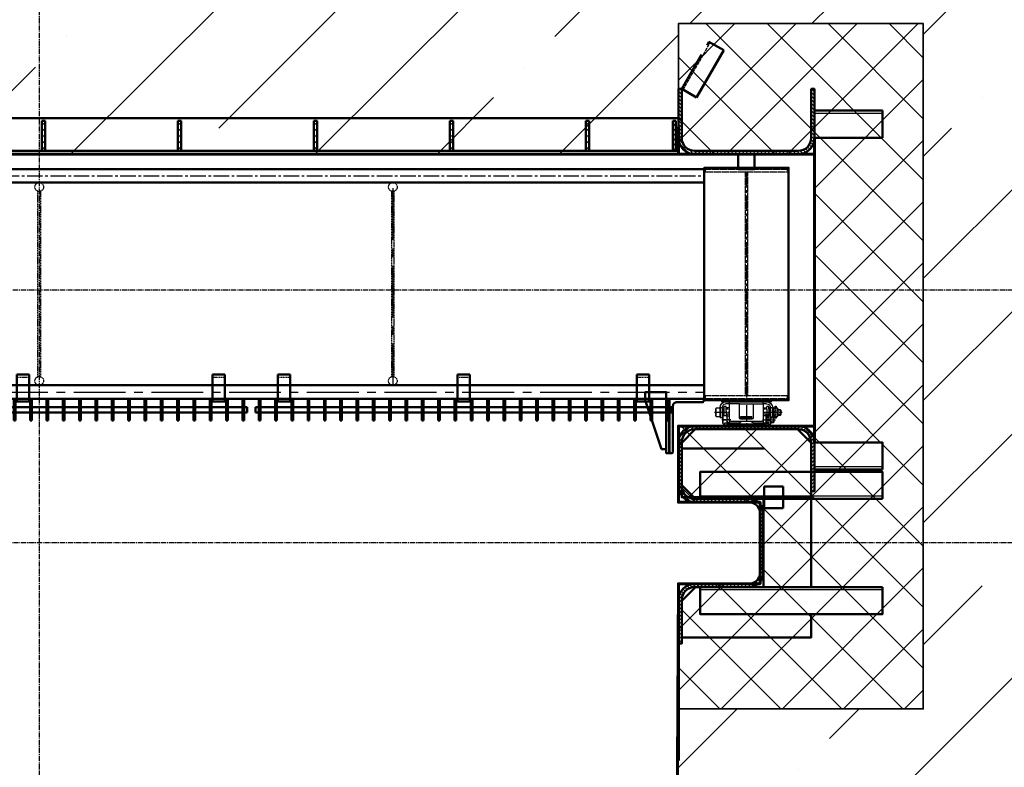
# Model space of a CAD drawing. Header units: millimetres. Extents: x -50096 to 615650, y 194565 to 243945.
# Tile 63 of 256: x 237197 to 240816, y 204538 to 207287. Entities that reach past the tile are written whole.
import ezdxf

# ---------------------------------------------------------------- set-up
doc = ezdxf.new("R2010")
doc.units = ezdxf.units.MM
for name, pattern in [('ACAD_ISO02W100', [15, 12, -3]), ('CENTER2', [28.575, 19.05, -3.175, 3.175, -3.175]), ('штриховая 04-2', [6, 4, -2])]:
    doc.linetypes.add(name, pattern=pattern)
for name, color, linetype, lineweight in [('ГТО-2_Бетон_060', 3, 'Continuous', 60), ('ГТО-2_Размеры_035', 2, 'Continuous', 35), ('ОЗиМ Линии', 7, 'Continuous', 25), ('ОЗиМ Металл', 1, 'Continuous', 50), ('ОЗиМ Металл штрих', 230, 'штриховая 04-2', 25), ('ОЗиМ Невидимый', 7, 'ACAD_ISO02W100', 25), ('ОЗиМ Размеры', 2, 'Continuous', 35), ('ОЗИМ_Штриховка', 252, 'Continuous', 18)]:
    doc.layers.add(name, color=color, linetype=linetype, lineweight=lineweight)
doc.layers.add('ГТО-2_Штриховка_018', color=7, linetype='Continuous', lineweight=18, true_color=0x6b6b6b)
doc.layers.add('ОЗиМ Оси', color=4, linetype='CENTER2')

# ---------------------------------------------------------------- blocks, each defined once
blk = doc.blocks.new('A$C09596088')
at = {"layer": 'ГТО-2_Штриховка_018'}
h = blk.add_hatch(dxfattribs=at)
h.set_pattern_fill('ANSI37', color=256, scale=50)
h.paths.add_polyline_path([(-2350, -730), (-2350, -370), (-2850, -370), (-2850, 0), (-2850, 370), (-2350, 370), (-2350, 470), (-2350, 730), (-3249.998957, 730), (-3249.998957, -730)])
h.paths.add_polyline_path([(-3249.998957, -3940), (-2350, -3940), (-2350, -3480), (-2650, -3480), (-2650, -3180), (-2350, -3180), (-2350, -2900), (-2850, -2900), (-2850, -1900), (-2350, -1900), (-2350, -1398.05927), (-2350, -1420), (-3249.998957, -1420)])
h.paths.add_polyline_path([(2850, -370), (2350, -370), (2350, -730), (3249.998957, -730), (3249.998957, 730), (2350, 730), (2350, 470), (2350, 370), (2850, 370), (2850, 0)])
h.paths.add_polyline_path([(2850, -1900), (2850, -2900), (2350, -2900), (2350, -3180), (2650, -3180), (2650, -3480), (2350, -3480), (2350, -3940), (3249.998957, -3940), (3249.998957, -1420), (2350, -1420), (2350, -1398.831811), (2350, -1900)])
at = {"layer": 'ГТО-2_Бетон_060'}
blk.add_lwpolyline([(2850, -1900), (2350, -1900), (2350, -1900), (-2350, -1900), (-2350, -1900), (-2850, -1900), (-2850, -2900), (-2350, -2900), (-2350, -3180), (-2650, -3180), (-2650, -3480), (-2350, -3480), (-2350, -4830.538949), (2343.308399, -4830), (2350, -3480), (2650, -3480), (2650, -3180), (2350, -3180), (2350, -2900), (2850, -2900)], close=True, dxfattribs=at)
at = {"layer": 'ГТО-2_Размеры_035'}
blk.add_lwpolyline([(2350, -1900), (2350, -1420), (3249.998957, -1420), (3249.998957, -3940), (2350, -3940)], dxfattribs=at)
blk = doc.blocks.new('Блок крепления панели ст')
at = {"layer": 'ОЗиМ Металл'}
for p, q in [((-16742.7, -79.6), (-16742.7, -179.6)), ((-16697.7, -79.6), (-16742.7, -79.6)), ((-16697.7, -79.6), (-16697.7, -179.6)), ((-16697.7, -179.6), (-16742.7, -179.6))]:
    blk.add_line(p, q, dxfattribs=at)
at = {"layer": 'ОЗиМ Металл штрих'}
blk.add_line((-16697.7, -89.6), (-16742.7, -89.6), dxfattribs=at)
blk = doc.blocks.new('ОЗиМ_Реш.план')
at = {"layer": 'ОЗиМ Металл'}
for p, q in [((17, 83.5), (17, 3.5)), ((17, 83.5), (23, 83.5)), ((23, 3.5), (23, 83.5)), ((77, 83.5), (77, 3.5)), ((77, 83.5), (83, 83.5)), ((83, 3.5), (83, 83.5)), ((137, 83.5), (137, 3.5)), ((137, 83.5), (143, 83.5)), ((143, 3.5), (143, 83.5)), ((197, 83.5), (197, 3.5)), ((197, 83.5), (203, 83.5)), ((203, 3.5), (203, 83.5)), ((257, 83.5), (257, 3.5)), ((257, 83.5), (263, 83.5)), ((263, 3.5), (263, 83.5)), ((317, 83.5), (317, 3.5)), ((317, 83.5), (323, 83.5)), ((323, 3.5), (323, 83.5)), ((377, 83.5), (377, 3.5)), ((377, 83.5), (383, 83.5)), ((383, 3.5), (383, 83.5)), ((437, 83.5), (437, 3.5)), ((437, 83.5), (443, 83.5)), ((443, 3.5), (443, 83.5)), ((497, 83.5), (497, 3.5)), ((497, 83.5), (503, 83.5)), ((503, 3.5), (503, 83.5)), ((557, 83.5), (557, 3.5)), ((557, 83.5), (563, 83.5)), ((563, 3.5), (563, 83.5)), ((617, 83.5), (617, 3.5)), ((617, 83.5), (623, 83.5)), ((623, 3.5), (623, 83.5)), ((677, 83.5), (677, 3.5)), ((677, 83.5), (683, 83.5)), ((683, 3.5), (683, 83.5)), ((737, 83.5), (737, 3.5)), ((737, 83.5), (743, 83.5)), ((743, 3.5), (743, 83.5)), ((797, 83.5), (797, 3.5)), ((797, 83.5), (803, 83.5)), ((803, 3.5), (803, 83.5)), ((857, 83.5), (857, 3.5)), ((857, 83.5), (863, 83.5)), ((863, 3.5), (863, 83.5)), ((917, 83.5), (917, 3.5)), ((917, 83.5), (923, 83.5)), ((923, 3.5), (923, 83.5)), ((977, 83.5), (977, 3.5)), ((977, 83.5), (983, 83.5)), ((983, 3.5), (983, 83.5)), ((1037, 83.5), (1037, 3.5)), ((1037, 83.5), (1043, 83.5)), ((1043, 3.5), (1043, 83.5)), ((1097, 83.5), (1097, 3.5)), ((1097, 83.5), (1103, 83.5)), ((1103, 3.5), (1103, 83.5)), ((1157, 83.5), (1157, 3.5)), ((1157, 83.5), (1163, 83.5)), ((1163, 3.5), (1163, 83.5)), ((1217, 83.5), (1217, 3.5)), ((1217, 83.5), (1223, 83.5)), ((1223, 3.5), (1223, 83.5)), ((1277, 83.5), (1277, 3.5)), ((1277, 83.5), (1283, 83.5)), ((1283, 3.5), (1283, 83.5)), ((1337, 83.5), (1337, 3.5)), ((1337, 83.5), (1343, 83.5)), ((1343, 3.5), (1343, 83.5)), ((1397, 83.5), (1397, 3.5)), ((1397, 83.5), (1403, 83.5)), ((1403, 3.5), (1403, 83.5)), ((1457, 83.5), (1457, 3.5)), ((1457, 83.5), (1463, 83.5)), ((1463, 3.5), (1463, 83.5)), ((1517, 83.5), (1517, 3.5)), ((1517, 83.5), (1523, 83.5)), ((1523, 3.5), (1523, 83.5)), ((5, 53.5), (17, 53.5)), ((5, 53.5), (5, 33.5)), ((23, 53.5), (77, 53.5)), ((83, 53.5), (137, 53.5)), ((143, 53.5), (197, 53.5)), ((203, 53.5), (257, 53.5)), ((263, 53.5), (317, 53.5)), ((323, 53.5), (377, 53.5)), ((383, 53.5), (437, 53.5)), ((443, 53.5), (497, 53.5)), ((503, 53.5), (557, 53.5)), ((563, 53.5), (617, 53.5)), ((623, 53.5), (677, 53.5)), ((683, 53.5), (737, 53.5)), ((743, 53.5), (797, 53.5)), ((803, 53.5), (857, 53.5)), ((863, 53.5), (917, 53.5)), ((923, 53.5), (977, 53.5)), ((983, 53.5), (1037, 53.5)), ((1043, 53.5), (1097, 53.5)), ((1103, 53.5), (1157, 53.5)), ((1163, 53.5), (1217, 53.5)), ((1223, 53.5), (1277, 53.5)), ((1283, 53.5), (1337, 53.5)), ((1343, 53.5), (1397, 53.5)), ((1403, 53.5), (1457, 53.5)), ((1463, 53.5), (1517, 53.5)), ((1535, 53.5), (1523, 53.5)), ((1535, 53.5), (1535, 33.5)), ((5, 33.5), (17, 33.5)), ((17, 3.5), (23, 3.5)), ((23, 33.5), (77, 33.5)), ((77, 3.5), (83, 3.5)), ((83, 33.5), (137, 33.5)), ((137, 3.5), (143, 3.5)), ((143, 33.5), (197, 33.5)), ((197, 3.5), (203, 3.5)), ((203, 33.5), (257, 33.5)), ((257, 3.5), (263, 3.5)), ((263, 33.5), (317, 33.5)), ((317, 3.5), (323, 3.5)), ((323, 33.5), (377, 33.5)), ((377, 3.5), (383, 3.5)), ((383, 33.5), (437, 33.5)), ((437, 3.5), (443, 3.5)), ((443, 33.5), (497, 33.5)), ((497, 3.5), (503, 3.5)), ((503, 33.5), (557, 33.5)), ((557, 3.5), (563, 3.5)), ((563, 33.5), (617, 33.5)), ((617, 3.5), (623, 3.5)), ((623, 33.5), (677, 33.5)), ((677, 3.5), (683, 3.5)), ((683, 33.5), (737, 33.5)), ((737, 3.5), (743, 3.5)), ((743, 33.5), (797, 33.5)), ((797, 3.5), (803, 3.5)), ((803, 33.5), (857, 33.5)), ((857, 3.5), (863, 3.5)), ((863, 33.5), (917, 33.5)), ((917, 3.5), (923, 3.5)), ((923, 33.5), (977, 33.5)), ((977, 3.5), (983, 3.5)), ((983, 33.5), (1037, 33.5)), ((1037, 3.5), (1043, 3.5)), ((1043, 33.5), (1097, 33.5)), ((1097, 3.5), (1103, 3.5)), ((1103, 33.5), (1157, 33.5)), ((1157, 3.5), (1163, 3.5)), ((1163, 33.5), (1217, 33.5)), ((1217, 3.5), (1223, 3.5)), ((1223, 33.5), (1277, 33.5)), ((1277, 3.5), (1283, 3.5)), ((1283, 33.5), (1337, 33.5)), ((1337, 3.5), (1343, 3.5)), ((1343, 33.5), (1397, 33.5)), ((1397, 3.5), (1403, 3.5)), ((1403, 33.5), (1457, 33.5)), ((1457, 3.5), (1463, 3.5)), ((1463, 33.5), (1517, 33.5)), ((1517, 3.5), (1523, 3.5)), ((1535, 33.5), (1523, 33.5))]:
    blk.add_line(p, q, dxfattribs=at)
at = {"layer": 'ОЗиМ Оси'}
for p, q in [((20, 0), (20, 86.7)), ((80, 0), (80, 86.7)), ((140, 0), (140, 86.7)), ((200, 0), (200, 86.7)), ((260, 0), (260, 86.7)), ((320, 0), (320, 86.7)), ((380, 0), (380, 86.7)), ((440, 0), (440, 86.7)), ((500, 0), (500, 86.7)), ((560, 0), (560, 86.7)), ((620, 0), (620, 86.7)), ((680, 0), (680, 86.7)), ((740, 0), (740, 86.7)), ((800, 0), (800, 86.7)), ((860, 0), (860, 86.7)), ((920, 0), (920, 86.7)), ((980, 0), (980, 86.7)), ((1040, 0), (1040, 86.7)), ((1100, 0), (1100, 86.7)), ((1160, 0), (1160, 86.7)), ((1220, 0), (1220, 86.7)), ((1280, 0), (1280, 86.7)), ((1340, 0), (1340, 86.7)), ((1400, 0), (1400, 86.7)), ((1460, 0), (1460, 86.7)), ((1520, 0), (1520, 86.7))]:
    blk.add_line(p, q, dxfattribs=at)
blk = doc.blocks.new('A$C4CA01584')
blk.add_line((58.9, 130.3), (62.4, 127.3))
at = {"layer": 'ОЗиМ Линии'}
for p, q in [((42.4, 146.1), (42.4, 130.3)), ((50.4, 146.1), (42.4, 146.1)), ((50.4, 130.3), (50.4, 146.1)), ((114.4, 180), (415, 180.2)), ((114.4, 164), (138.2, 164)), ((138.2, 164), (138.2, 180)), ((138.2, 164), (138.3, 44)), ((138.2, 164), (138.2, 134.4)), ((312.2, 164.1), (212.2, 164)), ((212.2, 164), (212.2, 60)), ((312.2, 60.1), (312.2, 164.1)), ((386.2, 164.1), (386.2, 180.2)), ((386.3, 44.1), (386.2, 164.1)), ((386.2, 164.1), (414.3, 164.1)), ((414.3, 164.1), (415, 164.1)), ((12.4, 120), (7.4, 115)), ((7.4, 85), (7.4, 115)), ((12.4, 80), (7.4, 85)), ((8.3, 115.9), (30.4, 115.9)), ((8.5, 83.9), (30.4, 83.9)), ((12.4, 120), (30.4, 120)), ((12.4, 80), (12.4, 120)), ((30.4, 80), (12.4, 80)), ((30.4, 127.3), (33.9, 130.3)), ((30.4, 73.3), (30.4, 127.3)), ((33.9, 70.3), (30.4, 73.3)), ((33.9, 130.3), (58.9, 130.3)), ((33.9, 100.3), (58.9, 100.3)), ((62.4, 73.3), (58.9, 70.3)), ((62.4, 63.2), (62.4, 137.1)), ((68.4, 137.1), (62.4, 137.1)), ((68.4, 137.1), (68.4, 137.1)), ((68.5, 64.9), (68.4, 134)), ((68.4, 134), (84.4, 134)), ((82.1, 72), (85.6, 75)), ((84.4, 134), (84.5, 75)), ((90.2, 120.5), (84.5, 120.5)), ((90.2, 80.5), (84.5, 80.5)), ((85.6, 75), (110.6, 75)), ((90.2, 75), (90.1, 137.5)), ((90.1, 137.5), (96.1, 137.5)), ((94.1, 90.8), (94.1, 75)), ((102.1, 90.8), (94.1, 90.8)), ((96.2, 123.8), (96.1, 143.1)), ((96.1, 143.1), (112.1, 143.1)), ((96.2, 123.8), (96.2, 91)), ((102.1, 75), (102.1, 90.8)), ((110.6, 75), (114.1, 72)), ((112.2, 123.8), (112.1, 143.1)), ((138.4, 134.9), (112.1, 134.9)), ((112.2, 123.8), (112.2, 108.1)), ((112.2, 107.8), (112.2, 75)), ((114.1, 82), (114.1, 20.4)), ((120.1, 82), (114.1, 82)), ((136.1, 90), (120.1, 90)), ((120.1, 90), (120.1, 13.9)), ((120.1, 74.2), (136.1, 74.2)), ((136.1, 24), (136.1, 90)), ((386.4, 134.9), (411.7, 135)), ((404.1, 90.1), (388.1, 90.1)), ((388.1, 90.1), (388.1, 24.1)), ((388.1, 73.8), (404.1, 73.8)), ((404.1, 20.5), (404.1, 90.1)), ((404.1, 72.9), (407.6, 75.9)), ((404.1, 13.9), (404.1, 72.9)), ((407.6, 75.9), (432.6, 75.9)), ((411.8, 108.7), (411.8, 143.7)), ((411.8, 143.7), (427.7, 143.7)), ((411.8, 108.7), (411.8, 76.1)), ((427.6, 137.5), (434.1, 137.5)), ((427.7, 143.7), (427.7, 76.1)), ((432.6, 75.9), (436.1, 72.9)), ((433.9, 81.2), (439.6, 81.2)), ((434.1, 137.5), (434.1, 101.1)), ((434.1, 121.2), (439.4, 121.2)), ((434.1, 101.1), (434.1, 74.6)), ((436.1, 72.9), (436.1, 18.9)), ((439.4, 134.7), (439.4, 60.8)), ((439.7, 134.3), (455.4, 134.3)), ((455.4, 134.8), (455.4, 60.8)), ((455.4, 128.1), (458.9, 131.1)), ((455.4, 74.1), (455.4, 128.1)), ((458.9, 71.1), (455.4, 74.1)), ((458.9, 131.1), (484, 131.1)), ((484, 101.1), (458.9, 101.1)), ((484, 131.1), (487.4, 128.1)), ((487.4, 74.1), (484, 71.1)), ((487.4, 128.1), (487.4, 74.1)), ((58.9, 70.3), (33.9, 70.3)), ((42.4, 62), (42.4, 70.1)), ((50.4, 70.3), (50.4, 62.4)), ((64.1, 64.9), (59.1, 59.9)), ((59.1, 29.9), (59.1, 59.9)), ((64.1, 24.9), (59.1, 29.9)), ((60, 60.8), (82.1, 60.8)), ((60.2, 28.8), (82.1, 28.8)), ((64.1, 64.9), (82.1, 64.9)), ((64.1, 24.9), (64.1, 64.9)), ((82.1, 24.9), (64.1, 24.9)), ((82.1, 18), (82.1, 72)), ((85.6, 15), (82.1, 18)), ((102.1, 15), (85.6, 15)), ((94.1, 6.6), (94.1, 14.8)), ((102.1, 0), (102.1, 18.4)), ((102.1, 15), (102.1, 7)), ((102.1, 7.5), (422.1, 7.6)), ((422.1, 0.1), (102.1, 0)), ((120.1, 20.4), (102.2, 20.4)), ((114.1, 72), (114.1, 20.4)), ((136.1, 24), (120.1, 24)), ((120.1, 13.9), (404.1, 13.9)), ((212.1, 24), (136.1, 24)), ((148.3, 34), (376.3, 34.1)), ((302.1, 70.7), (222.1, 70.7)), ((222.1, 56.6), (222.1, 70.6)), ((222.1, 56.6), (222.1, 50)), ((302.1, 64.3), (222.2, 64.2)), ((222.2, 55.4), (302.1, 55.4)), ((222.2, 50), (302.2, 50)), ((302.1, 55.4), (302.1, 70.7)), ((302.1, 50), (302.1, 55.4)), ((388.1, 24.1), (312.1, 24)), ((388.1, 24.1), (404.1, 24.1)), ((404.1, 20.5), (422.1, 20.5)), ((432.6, 45.9), (407.6, 45.9)), ((422.1, 20.5), (422.1, 0.1)), ((432.6, 15.9), (422.1, 15.9)), ((436.1, 18.9), (432.6, 15.9)), ((439.7, 60.8), (455.4, 60.8)), ((484, 71.1), (458.9, 71.1))]:
    blk.add_line(p, q, dxfattribs=at)
for centre, radius, start, end in [((114.4, 134), 46, 90.01384, 180.01384), ((114.4, 134), 30, 90.01384, 180.01384), ((409.4, 134.6), 30, 0.21337, 79.60443), ((409.4, 134.6), 46, 0.21337, 82.98353), ((64.6, 115.3), 34.2, 154.00602, 206.02166), ((64.6, 85.3), 34.2, 154.00602, 206.02166), ((28.2, 115.3), 34.2, 334.00602, 26.02166), ((28.2, 85.3), 34.2, 334.00602, 26.02166), ((116.3, 60), 34.2, 154.00602, 206.02166), ((79.9, 60), 34.2, 334.00602, 26.02166), ((438.3, 60.9), 34.2, 154.00602, 206.02166), ((401.9, 60.9), 34.2, 334.00602, 26.02166), ((489.6, 116.1), 34.2, 154.00602, 206.02166), ((489.6, 86.1), 34.2, 154.00602, 206.02166), ((453.2, 116.1), 34.2, 334.00602, 26.02166), ((453.2, 86.1), 34.2, 334.00602, 26.02166), ((46.4, 62.1), 4.01, 181.9023, 4.23628), ((116.3, 30), 34.2, 154.00602, 206.02166), ((98.1, 6.7), 4.01, 181.9023, 4.23628), ((79.9, 30), 34.2, 343.77782, 26.02166), ((148.3, 44), 10, 180.01384, 270.01384), ((212.1, 34), 10, 270.01384, 0.01384), ((222.2, 60), 10, 180.01383, 270.01383), ((312.1, 34), 10, 180.01384, 270.01384), ((302.2, 60), 10, 270.01384, 0.01384), ((376.3, 44.1), 10, 270.01384, 0.01384), ((438.3, 30.9), 34.2, 154.00602, 197.73668), ((401.9, 30.9), 34.2, 334.00602, 26.02166)]:
    blk.add_arc(centre, radius, start, end, dxfattribs=at)
at = {"layer": 'ОЗиМ Металл'}
for p, q in [((85.6, 45), (110.6, 45)), ((102.1, 18.4), (102.1, 20.4)), ((102.2, 20.4), (102.1, 20.4)), ((102.1, 20.4), (102.1, 20.4)), ((302.1, 34), (302.1, 34)), ((439.4, 60.8), (440.2, 60.8))]:
    blk.add_line(p, q, dxfattribs=at)
at = {"layer": 'ОЗиМ Металл штрих', "ltscale": 0.8}
for p, q in [((212.2, 164), (138.2, 164)), ((312.2, 164.1), (386.2, 164.1))]:
    blk.add_line(p, q, dxfattribs=at)
at = {"layer": 'ОЗиМ Металл штрих', "ltscale": 0.5}
for p, q in [((42.4, 70.1), (42.4, 130.3)), ((50.4, 70.3), (50.4, 130.3)), ((94.1, 14.8), (94.1, 75)), ((102.1, 15), (102.1, 75)), ((112.3, 124.4), (138.2, 124.4)), ((386.4, 124.5), (411.8, 124.6)), ((136.1, 24), (136.1, 13.9)), ((388.1, 24.1), (388.1, 13.9))]:
    blk.add_line(p, q, dxfattribs=at)
at = {"layer": 'ОЗиМ Оси', "ltscale": 0.5}
for p, q in [((0, 100.3), (141.4, 100.4)), ((496, 101.2), (384, 101.1)), ((144.6, 45.2), (49.3, 45.2)), ((377.4, 45.9), (445.2, 45.9))]:
    blk.add_line(p, q, dxfattribs=at)
blk = doc.blocks.new('A$C248B62E5')
at = {"layer": 'ОЗиМ Металл'}
blk.add_line((-533.5, -400), (-533.5, -600), dxfattribs=at)
blk.add_lwpolyline([(-275, 500, 0.414214), (-280, 495), (-280, 445.1), (-220, 445.1), (-220, 495, 0.414214), (-225, 500)], format="xyb", close=True, dxfattribs=at)
for points in [[(-405, 445.1), (-5295, 445.1)], [(-405, 395.1), (-5295, 395.1)], [(-5295, -350), (-405, -350)], [(-544.7, -585), (-562, -585), (-622, -405), (-622, -375), (-544.7, -375), (-544.7, -400), (-544.7, -400)], [(-405, -400), (-5295, -400)], [(-339.8, -405), (-339.8, -410), (-159.8, -410), (-159.8, -405)]]:
    blk.add_lwpolyline(points, dxfattribs=at)
blk.add_lwpolyline([(-405, -405), (-95, -405), (-95, 450.1), (-405, 450.1)], close=True, dxfattribs=at)
blk.add_lwpolyline([(-544.7, -400), (-544.7, -600), (-532, -600), (-524.7, -600, 0.414214), (-520, -595.3), (-520, -426, -0.414214), (-506, -412), (-411.7, -412, 0.414214), (-407, -407.3), (-407, -400)], format="xyb", dxfattribs=at)
at = {"layer": 'ОЗиМ Металл штрих', "ltscale": 0.7}
blk.add_line((-532, -400), (-532, -600), dxfattribs=at)
for points in [[(-400, 445.1), (-100, 445.1), (-100, 433.1), (-400, 433.1)], [(-255, -388), (-245, -388), (-245, 433.1), (-255, 433.1)], [(-400, -388), (-100, -388), (-100, -400), (-400, -400)]]:
    blk.add_lwpolyline(points, close=True, dxfattribs=at)
at = {"layer": 'ОЗиМ Металл штрих'}
for points in [[(-2855, 363.1), (-2845, 363.1), (-2845, -318), (-2855, -318)], [(-1545, 363.1), (-1555, 363.1), (-1555, -318), (-1545, -318)]]:
    blk.add_lwpolyline(points, close=True, dxfattribs=at)
for centre in [(-2850, 379.1), (-1550, 379.1), (-2850, -334), (-1550, -334)]:
    blk.add_circle(centre, 16, dxfattribs=at)
at = {"layer": 'ОЗиМ Оси', "ltscale": 3}
for p, q in [((-5295, 420.1), (-405, 420.1)), ((-250, 434), (-250, -500))]:
    blk.add_line(p, q, dxfattribs=at)
at = {"layer": 'ОЗиМ Оси', "ltscale": 10}
for p, q in [((-1550, 375.1), (-1550, -350)), ((-5295, -375), (-405, -375))]:
    blk.add_line(p, q, dxfattribs=at)
at = {"xscale": -0.5, "yscale": 0.5, "zscale": 0.5, "rotation": 0.02767813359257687}
blk.add_blockref('A$C4CA01584', (-119, -500), dxfattribs=at)
at = {"layer": 'ОЗиМ Линии', "xscale": -1}
for p in [(-19630.2, -230.4), (-18910.2, -230.4), (-18670.2, -230.4), (-18010.2, -230.4), (-17350.2, -230.4)]:
    blk.add_blockref('Блок крепления панели ст', p, dxfattribs=at)
at = {"layer": 'ОЗиМ Размеры'}
for p in [(-3620, -483.5), (-2060, -483.5)]:
    blk.add_blockref('ОЗиМ_Реш.план', p, dxfattribs=at)

msp = doc.modelspace()

# ---------------------------------------------------------------- hatches: boundary and pattern name
at = {"layer": 'ГТО-2_Штриховка_018'}
h = msp.add_hatch(dxfattribs=at)
h.set_pattern_fill('ANSI35', color=256, scale=100)
h.set_pattern_definition([(45, (-98382.44, -494469.8), (-449.0128, 449.0128), []), (45, (-97933.4, -494469.8), (-449.0128, 449.0128), [793.75, -158.75, 0, -158.75])])
h.paths.add_polyline_path([(223218.4, 212462.9), (223568.4, 212462.9), (223568.4, 212712.9), (223018.4, 212712.9), (223018.4, 214212.9), (223268.4, 214212.9), (223268.4, 214462.9), (223018.4, 214462.9), (223018.4, 220362.9), (225218.4, 220362.9), (225218.4, 214462.9), (224268.4, 214462.9), (224268.4, 214212.9), (225218.4, 214212.9), (225218.4, 214112.9), (225418.4, 214112.9), (225418.4, 220612.9), (223018.4, 220612.9), (223018.4, 221662.7), (221518.4, 221662.7), (221518.4, 203362.9), (251268.4, 203362.9), (251267, 203862.9), (248930.3, 203862.9), (248918.4, 204752.9), (248018.5, 204752.9), (248018.5, 207272.9), (248918.4, 207272.9), (248918.4, 206792.9), (251268.4, 206792.9), (251268.4, 207932.9), (248018.5, 207932.9), (248018.5, 209422.9), (248918.4, 209422.9), (248918.4, 209162.9), (251268.4, 209162.9), (251268.4, 210562.9), (225018.4, 210562.9), (225018.4, 212462.9), (225418.4, 212462.9), (225418.4, 213112.9), (225218.4, 213112.9), (225218.4, 212720.7), (224418.4, 212712.9), (224418.4, 212462.9), (224768.4, 212462.9), (224768.4, 210762.9), (223218.4, 210762.9)])
h.paths.add_polyline_path([(223018.4, 209562.9), (226468.4, 209562.9), (226468.4, 205162.9), (223018.4, 205162.9)], flags=16)
h.paths.add_polyline_path([(221898.4, 213592.9), (221898.4, 214092.9), (222698.4, 214092.9), (222698.4, 213592.9)], flags=16)
h.paths.add_polyline_path([(227018.5, 209422.9), (227918.4, 209422.9), (227918.4, 209162.9), (232618.4, 209162.9), (232618.4, 209422.9), (233518.4, 209422.9), (233518.4, 207925.4), (227018.5, 207940.4)], flags=16)
h.paths.add_polyline_path([(222003.4, 216597.9), (222003.4, 217102.9), (222648.4, 217102.9), (222648.4, 216597.9)], flags=16)
h.paths.add_polyline_path([(227018.5, 207272.9), (227918.4, 207272.9), (227918.4, 206792.9), (232618.4, 206792.9), (232618.4, 207272.9), (233518.4, 207272.9), (233518.4, 204752.9), (232618.4, 204752.9), (232618.4, 203862.9), (227930.3, 203862.9), (227918.4, 204752.9), (227018.5, 204752.9)], flags=16)
h.paths.add_polyline_path([(234018.5, 209422.9), (234918.4, 209422.9), (234918.4, 209162.9), (239618.4, 209162.9), (239618.4, 209422.9), (240518.4, 209422.9), (240518.4, 207932.9), (234018.5, 207932.9)], flags=16)
h.paths.add_polyline_path([(234018.5, 207272.9), (234918.4, 207272.9), (234918.4, 206792.9), (239618.4, 206792.9), (239618.4, 207272.9), (240518.4, 207272.9), (240518.4, 204752.9), (239618.4, 204752.9), (239611.8, 203862.9), (234917, 203862.9), (234918.4, 204752.9), (234018.5, 204752.9)], flags=16)
h.paths.add_polyline_path([(241018.5, 209422.9), (241918.4, 209422.9), (241918.4, 209162.9), (246618.4, 209162.9), (246618.4, 209422.9), (247518.4, 209422.9), (247518.4, 207932.9), (241018.5, 207962.9)], flags=16)
h.paths.add_polyline_path([(241018.5, 207272.9), (241918.4, 207272.9), (241918.4, 206792.9), (246618.4, 206792.9), (246618.4, 207272.9), (247518.4, 207272.9), (247518.4, 204752.9), (246618.4, 204752.9), (246611.8, 203862.9), (241917, 203862.9), (241918.4, 204752.9), (241018.5, 204752.9)], flags=16)
at = {"layer": 'ОЗиМ Размеры'}
h = msp.add_hatch(dxfattribs=at)
h.set_pattern_fill('ANSI31', color=256, scale=5)
h.set_pattern_definition([(45, (229327.992, 205413.9), (-11.22532, 11.22532), [])])
h.paths.add_polyline_path([(237290.4, 206914.9), (237278.4, 206914.9), (237278.4, 206804.9), (237290.4, 206804.9)])
h = msp.add_hatch(dxfattribs=at)
h.set_pattern_fill('ANSI31', color=256, scale=5)
h.set_pattern_definition([(45, (229827.992, 205413.9), (-11.22532, 11.22532), [])])
h.paths.add_polyline_path([(237790.4, 206914.9), (237778.4, 206914.9), (237778.4, 206804.9), (237790.4, 206804.9)])
h = msp.add_hatch(dxfattribs=at)
h.set_pattern_fill('ANSI31', color=256, scale=5)
h.set_pattern_definition([(45, (230327.992, 205413.9), (-11.22532, 11.22532), [])])
h.paths.add_polyline_path([(238290.4, 206914.9), (238278.4, 206914.9), (238278.4, 206804.9), (238290.4, 206804.9)])
h = msp.add_hatch(dxfattribs=at)
h.set_pattern_fill('ANSI31', color=256, scale=5)
h.set_pattern_definition([(45, (230827.992, 205413.9), (-11.22532, 11.22532), [])])
h.paths.add_polyline_path([(238790.4, 206914.9), (238778.4, 206914.9), (238778.4, 206804.9), (238790.4, 206804.9)])
h = msp.add_hatch(dxfattribs=at)
h.set_pattern_fill('ANSI31', color=256, scale=5)
h.set_pattern_definition([(45, (231327.992, 205413.9), (-11.22532, 11.22532), [])])
h.paths.add_polyline_path([(239290.4, 206914.9), (239278.4, 206914.9), (239278.4, 206804.9), (239290.4, 206804.9)])
h = msp.add_hatch(dxfattribs=at)
h.set_pattern_fill('ANSI31', color=256, scale=4)
h.set_pattern_definition([(45, (98776.375, 341587.496), (-8.9802561, 8.9802561), [])])
h.paths.add_polyline_path([(239597.4, 206914.9), (239609.4, 206914.9), (239609.4, 206804.9), (239597.4, 206804.9)])
at = {"layer": 'ОЗИМ_Штриховка'}
h = msp.add_hatch(dxfattribs=at)
h.set_pattern_fill('ANSI31', color=256, scale=3, angle=90)
h.set_pattern_definition([(135, (215871.155, 176108.449), (-6.735192, -6.735192), [])])
edge = h.paths.add_edge_path()
edge.add_line((239618.4, 207032.9), (239618.4, 206852.9))
edge.add_arc((239678.4, 206852.9), 60, 180, 270)
edge.add_line((239678.4, 206792.9), (240058.4, 206792.9))
edge.add_arc((240058.4, 206852.9), 60, 270, 360)
edge.add_line((240118.4, 206852.9), (240118.4, 207032.9))
edge.add_line((240118.4, 207032.9), (240106.4, 207032.9))
edge.add_line((240106.4, 207032.9), (240106.4, 206852.9))
edge.add_arc((240058.4, 206852.9), 48, -90, 0, ccw=False)
edge.add_line((240058.4, 206804.9), (239678.4, 206804.9))
edge.add_arc((239678.4, 206852.9), 48, 180, 270, ccw=False)
edge.add_line((239630.4, 206852.9), (239630.4, 207032.9))
edge.add_line((239630.4, 207032.9), (239618.4, 207032.9))
h = msp.add_hatch(dxfattribs=at)
h.set_pattern_fill('ANSI31', color=256, scale=3, angle=180)
h.set_pattern_definition([(225, (216161.615, 176108.449), (6.735192, -6.735192), [])])
edge = h.paths.add_edge_path()
edge.add_line((239618.4, 205552.9), (239618.4, 205732.9))
edge.add_arc((239678.4, 205732.9), 60, 90, 180, ccw=False)
edge.add_line((239678.4, 205792.9), (240058.4, 205792.9))
edge.add_arc((240058.4, 205732.9), 60, 0, 90, ccw=False)
edge.add_line((240118.4, 205732.9), (240118.4, 205552.9))
edge.add_line((240118.4, 205552.9), (240106.4, 205552.9))
edge.add_line((240106.4, 205552.9), (240106.4, 205732.9))
edge.add_arc((240058.4, 205732.9), 48, 0, 90)
edge.add_line((240058.4, 205780.9), (239678.4, 205780.9))
edge.add_arc((239678.4, 205732.9), 48, 90, 180)
edge.add_line((239630.4, 205732.9), (239630.4, 205552.9))
edge.add_line((239630.4, 205552.9), (239618.4, 205552.9))
h = msp.add_hatch(dxfattribs=at)
h.set_pattern_fill('ANSI31', color=256, scale=3, angle=90)
h.set_pattern_definition([(135, (215871.155, 176288.449), (-6.735192, -6.735192), [])])
edge = h.paths.add_edge_path()
edge.add_arc((239878.4, 205252.9), 40, -90, 0, ccw=False)
edge.add_line((239878.4, 205212.9), (239678.4, 205212.9))
edge.add_arc((239678.4, 205152.9), 60, 90, 180)
edge.add_line((239618.4, 205152.9), (239618.4, 204992.9))
edge.add_line((239618.4, 204992.9), (239630.4, 204992.9))
edge.add_line((239630.4, 204992.9), (239630.4, 205152.9))
edge.add_arc((239678.4, 205152.9), 48, 90, 180, ccw=False)
edge.add_line((239678.4, 205200.9), (239878.4, 205200.9))
edge.add_arc((239878.4, 205252.9), 52, 270, 360)
edge.add_line((239930.4, 205252.9), (239930.4, 205472.9))
edge.add_arc((239878.4, 205472.9), 52, 0, 90)
edge.add_line((239878.4, 205524.9), (239678.4, 205524.9))
edge.add_arc((239678.4, 205572.9), 48, 180, 270, ccw=False)
edge.add_line((239630.4, 205572.9), (239630.4, 205732.9))
edge.add_line((239630.4, 205732.9), (239618.4, 205732.9))
edge.add_line((239618.4, 205732.9), (239618.4, 205572.9))
edge.add_arc((239678.4, 205572.9), 60, 180, 270)
edge.add_line((239678.4, 205512.9), (239878.4, 205512.9))
edge.add_arc((239878.4, 205472.9), 40, 0, 90, ccw=False)
edge.add_line((239918.4, 205472.9), (239918.4, 205252.9))

# ---------------------------------------------------------------- linework, layer by layer
at = {"layer": 'ГТО-2_Бетон_060'}
for p, q in [((239618.4, 206892.9), (239618.4, 206792.9)), ((239618.4, 205212.9), (239618.4, 204562.9))]:
    msp.add_line(p, q, dxfattribs=at)
msp.add_lwpolyline([(240118.4, 205732.9), (240118.4, 206852.9)], dxfattribs=at)
at = {"layer": 'ОЗиМ Линии'}
for p, q in [((239618.4, 207272.9), (240518.4, 207272.9)), ((240518.4, 207272.9), (240518.4, 204752.9)), ((239618.4, 204752.9), (240518.4, 204752.9))]:
    msp.add_line(p, q, dxfattribs=at)
at = {"layer": 'ОЗиМ Металл'}
for p, q in [((239723.4, 207194), (239730.4, 207206.1)), ((239730.4, 207206.1), (239785, 207174.6)), ((239685, 207001.4), (239785, 207174.6)), ((239630.4, 207032.9), (239703.4, 207159.3)), ((239630.4, 207032.9), (239685, 207001.4)), ((234918.4, 206924.9), (239618.4, 206924.9)), ((237278.4, 206914.9), (237278.4, 206804.9)), ((237278.4, 206914.9), (237290.4, 206914.9)), ((237290.4, 206914.9), (237290.4, 206804.9)), ((237778.4, 206914.9), (237778.4, 206804.9)), ((237778.4, 206914.9), (237790.4, 206914.9)), ((237790.4, 206914.9), (237790.4, 206804.9)), ((238278.4, 206914.9), (238278.4, 206804.9)), ((238278.4, 206914.9), (238290.4, 206914.9)), ((238290.4, 206914.9), (238290.4, 206804.9)), ((238778.4, 206914.9), (238778.4, 206804.9)), ((238778.4, 206914.9), (238790.4, 206914.9)), ((238790.4, 206914.9), (238790.4, 206804.9)), ((239278.4, 206914.9), (239278.4, 206804.9)), ((239278.4, 206914.9), (239290.4, 206914.9)), ((239290.4, 206914.9), (239290.4, 206804.9)), ((239597.4, 206914.9), (239597.4, 206804.9)), ((239609.4, 206914.9), (239597.4, 206914.9)), ((239609.4, 206914.9), (239609.4, 206804.9)), ((239618.4, 206869.9), (239618.4, 206924.9)), ((234918.4, 206804.9), (239618.4, 206804.9)), ((234918.4, 206792.9), (239618.4, 206792.9)), ((240003.4, 205570.9), (239933.4, 205570.9)), ((239933.4, 205570.9), (239933.4, 205490.9)), ((240003.4, 205570.9), (240003.4, 205490.9)), ((240003.4, 205490.9), (239933.4, 205490.9))]:
    msp.add_line(p, q, dxfattribs=at)
for points in [[(239618.4, 207032.9), (239618.4, 206852.9, 0.414214), (239678.4, 206792.9), (240058.4, 206792.9, 0.414214), (240118.4, 206852.9), (240118.4, 207032.9), (240106.4, 207032.9), (240106.4, 206852.9, -0.414214), (240058.4, 206804.9), (239678.4, 206804.9, -0.414214), (239630.4, 206852.9), (239630.4, 207032.9)], [(239618.4, 205552.9), (239618.4, 205732.9, -0.414214), (239678.4, 205792.9), (240058.4, 205792.9, -0.414214), (240118.4, 205732.9), (240118.4, 205552.9), (240106.4, 205552.9), (240106.4, 205732.9, 0.414214), (240058.4, 205780.9), (239678.4, 205780.9, 0.414214), (239630.4, 205732.9), (239630.4, 205552.9)], [(239918.4, 205252.9, -0.414214), (239878.4, 205212.9), (239678.4, 205212.9, 0.414214), (239618.4, 205152.9), (239618.4, 204992.9), (239630.4, 204992.9), (239630.4, 205152.9, -0.414214), (239678.4, 205200.9), (239878.4, 205200.9, 0.414214), (239930.4, 205252.9), (239930.4, 205472.9, 0.414214), (239878.4, 205524.9), (239678.4, 205524.9, -0.414214), (239630.4, 205572.9), (239630.4, 205732.9), (239618.4, 205732.9), (239618.4, 205572.9, 0.414214), (239678.4, 205512.9), (239878.4, 205512.9, -0.414214), (239918.4, 205472.9)]]:
    msp.add_lwpolyline(points, format="xyb", close=True, dxfattribs=at)
for points in [[(240368.4, 206952.9), (240118.4, 206952.9), (240118.4, 206852.9), (240368.4, 206852.9)], [(240368.4, 205632.9), (240118.4, 205632.9), (240118.4, 205732.9), (240368.4, 205732.9)], [(240368.4, 205524.9), (239698.4, 205524.9), (239698.4, 205624.9), (240368.4, 205624.9)], [(240368.4, 205200.9), (239698.4, 205200.9), (239698.4, 205100.9), (240368.4, 205100.9)]]:
    msp.add_lwpolyline(points, close=True, dxfattribs=at)
for points in [[(239933.4, 205530.9), (239630.4, 205530.9), (239630.4, 205730.9), (239680.4, 205780.9), (240056.4, 205780.9), (240106.4, 205730.9), (240106.4, 205530.9), (240003.4, 205530.9)], [(239933.4, 205710.4), (239631.4, 205710.4), (239631.4, 205575.2), (239681.4, 205525.2), (239931.4, 205525.2), (239931.4, 205200.5), (239681.4, 205200.5), (239631.4, 205150.5), (239631.4, 205015.4), (240106.4, 205015.4), (240106.4, 205100.9)], [(240106.4, 205444.9), (240106.4, 205530.4), (240003.4, 205530.4)], [(240106.4, 205200.9), (240106.4, 205524.9)]]:
    msp.add_lwpolyline(points, dxfattribs=at)
at = {"layer": 'ОЗиМ Металл штрих', "ltscale": 0.4}
msp.add_line((239933.4, 205530.9), (240003.4, 205530.9), dxfattribs=at)
at = {"layer": 'ОЗиМ Невидимый'}
msp.add_line((239635.6, 207029.9), (239735.6, 207203.1), dxfattribs=at)
at = {"layer": 'ОЗиМ Невидимый', "ltscale": 0.2}
for p, q in [((240368.4, 206942.9), (240118.4, 206942.9)), ((240368.4, 205642.9), (240118.4, 205642.9)), ((240368.4, 205534.9), (239698.4, 205534.9)), ((240368.4, 205190.9), (239698.4, 205190.9))]:
    msp.add_line(p, q, dxfattribs=at)
at = {"layer": 'ОЗиМ Оси'}
for p, q in [((237268.4, 224983), (237268.4, 200768.4)), ((279167.9, 206292.9), (220916.7, 206292.9)), ((279197.7, 205362.9), (220872.5, 205362.9))]:
    msp.add_line(p, q, dxfattribs=at)
at = {"layer": 'ОЗиМ Размеры'}
for p, q in [((239618.4, 207032.9), (239618.4, 207272.9)), ((234858.4, 206792.9), (239678.4, 206792.9))]:
    msp.add_line(p, q, dxfattribs=at)

# ---------------------------------------------------------------- block references
at = {"color": 5}
msp.add_blockref('A$C248B62E5', (240118.4, 206292.9), dxfattribs=at)
at = {"layer": 'ГТО-2_Размеры_035'}
msp.add_blockref('A$C09596088', (237268.4, 208692.9), dxfattribs=at)

doc.saveas('drawing.dxf')
